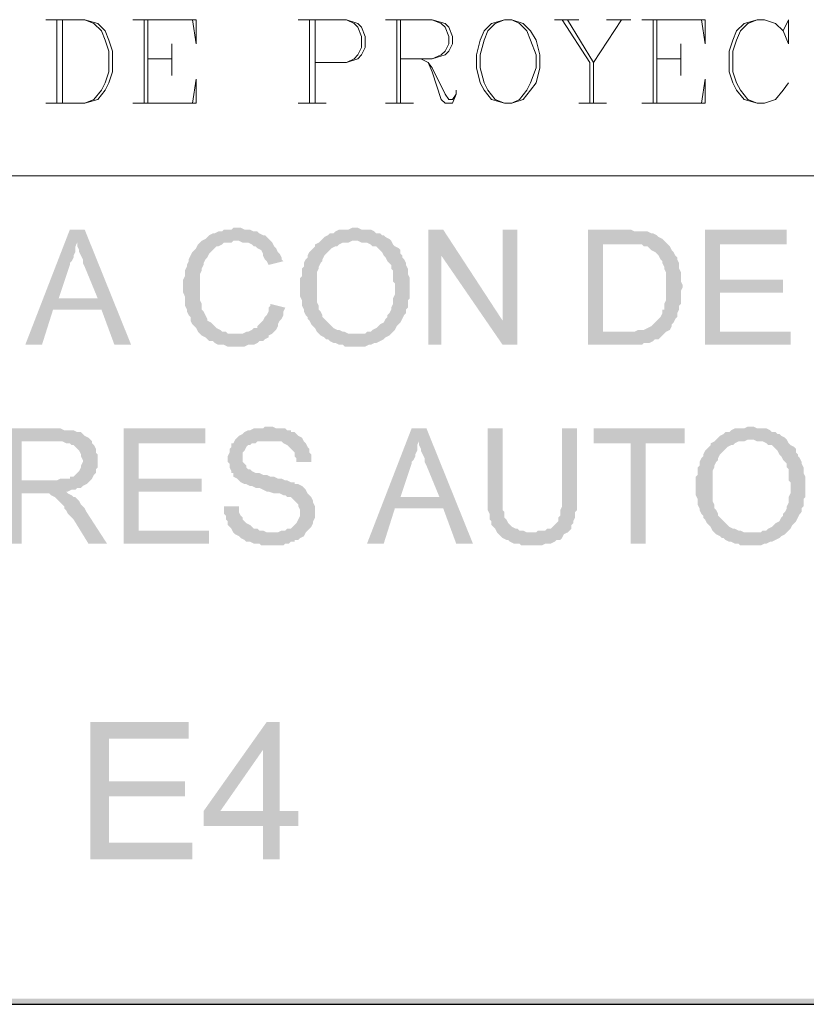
# Model space of a CAD drawing. Header units: millimetres. Extents: x 7 to 3083, y -677 to 294.
# Tile 129 of 256: x 1078 to 1096, y 3 to 26. Entities that reach past the tile are written whole.
import ezdxf

# ---------------------------------------------------------------- set-up
doc = ezdxf.new("R2010")
doc.units = ezdxf.units.MM
for name, color, linetype, lineweight in [('DGE_CONTORNOS', 7, 'Continuous', 0), ('DGE_DATOS', 7, 'Continuous', 0), ('DGE_RELLENO', 7, 'Continuous', 0)]:
    doc.layers.add(name, color=color, linetype=linetype, lineweight=lineweight)

# ---------------------------------------------------------------- blocks, each defined once
blk = doc.blocks.new('DGE_BT_004')
at = {"layer": 'DGE_RELLENO', "true_color": 0x000000}
for points in [[(119.9303, 20.8986), (119.5917, 20.8986), (118.5757, 18.2739), (118.9567, 18.2739), (119.2107, 19.0783), (120.3113, 19.0783), (119.3377, 19.3323), (119.5917, 20.0943), (119.5917, 20.1366), (119.634, 20.1789), (119.6763, 20.2636), (119.6763, 20.306), (119.7187, 20.3906), (119.7187, 20.5176), (119.761, 20.6023)], [(119.9303, 20.8986), (119.761, 20.6023), (119.761, 20.5176), (119.8033, 20.4329), (119.8033, 20.3906), (119.8457, 20.306), (119.888, 20.2213), (119.888, 20.1366), (119.9303, 20.0519), (120.2267, 19.3323), (119.3377, 19.3323), (120.3113, 19.0783), (120.6077, 18.2739), (120.9887, 18.2739)], [(123.4017, 20.9409), (123.317, 20.9409), (123.2747, 20.8986), (123.1053, 20.8986), (123.063, 20.8563), (122.9783, 20.8563), (122.8937, 20.814), (122.8513, 20.814), (122.7667, 20.7716), (122.7243, 20.7293), (122.682, 20.6869), (122.5973, 20.6446), (122.555, 20.6023), (122.5127, 20.5599), (122.4703, 20.4753), (122.428, 20.4329), (122.3857, 20.3906), (122.3433, 20.306), (122.301, 20.2213), (122.301, 20.1789), (122.2587, 20.0943), (122.2587, 20.0519), (122.2163, 19.9673), (122.2163, 19.8403), (122.174, 19.7556), (122.174, 19.4593), (122.2163, 19.3746), (122.2163, 19.163), (122.2587, 19.0783), (122.2587, 19.0359), (122.301, 18.9513), (122.3433, 18.9089), (122.3433, 18.8243), (122.3857, 18.7396), (122.428, 18.6973), (122.4703, 18.6549), (122.5127, 18.5703), (122.555, 18.5279), (122.5973, 18.4856), (123.4017, 18.5279), (123.19, 18.5279), (123.1477, 18.5703), (123.063, 18.5703), (123.0207, 18.6126), (122.936, 18.6549), (122.8937, 18.6973), (122.8513, 18.7396), (122.809, 18.782), (122.7243, 18.8243), (122.7243, 18.8666), (122.682, 18.9513), (122.6397, 19.0359), (122.5973, 19.0783), (122.5973, 19.2053), (122.555, 19.29), (122.555, 19.8826), (122.5973, 19.9673), (122.5973, 20.0096), (122.6397, 20.0943), (122.6397, 20.1366), (122.682, 20.2213), (122.7243, 20.2636), (122.7667, 20.3483), (122.809, 20.3906), (122.8513, 20.4329), (122.8937, 20.4753), (122.936, 20.5176), (122.9783, 20.5176), (123.063, 20.5599), (123.1053, 20.6023), (123.2747, 20.6023), (123.317, 20.6446), (124.1637, 20.6446), (124.1213, 20.6869), (124.079, 20.7293), (124.0367, 20.7716), (123.9943, 20.7716), (123.9097, 20.814), (123.8673, 20.8563), (123.7827, 20.8563), (123.698, 20.8986), (123.571, 20.8986), (123.4863, 20.9409)], [(126.111, 20.9409), (126.0263, 20.9409), (125.9417, 20.8986), (125.73, 20.8986), (125.6453, 20.8563), (125.603, 20.814), (125.5183, 20.814), (125.476, 20.7716), (125.3913, 20.7293), (125.349, 20.6869), (125.3067, 20.6446), (126.1533, 20.6446), (126.238, 20.6023), (126.365, 20.6023), (126.4497, 20.5599), (126.492, 20.5176), (126.5767, 20.5176), (126.619, 20.4753), (126.6613, 20.4329), (126.7037, 20.3906), (126.746, 20.306), (126.7883, 20.2636), (126.8307, 20.1789), (126.873, 20.1366), (126.9153, 20.0943), (126.9153, 20.0096), (126.9577, 19.9673), (126.9577, 19.7133), (127, 19.6709), (127, 19.4169), (126.9577, 19.3323), (126.9577, 19.2053), (126.9153, 19.1206), (126.9153, 19.0783), (126.873, 18.9936), (126.8307, 18.9513), (126.8307, 18.9089), (126.7883, 18.8666), (126.746, 18.782), (126.6613, 18.7396), (126.619, 18.6973), (126.5767, 18.6549), (126.492, 18.6126), (126.4497, 18.5703), (126.365, 18.5703), (126.3227, 18.5279), (126.111, 18.5279), (126.9153, 18.5279), (126.9577, 18.5703), (127, 18.6126), (127.0423, 18.6973), (127.0847, 18.7396), (127.127, 18.782), (127.1693, 18.8666), (127.2117, 18.9513), (127.254, 18.9936), (127.254, 19.0783), (127.2963, 19.1206), (127.2963, 19.29), (127.3387, 19.3323), (127.3387, 19.798), (127.2963, 19.8826), (127.2963, 20.0096), (127.254, 20.0943), (127.254, 20.1366), (127.2117, 20.2213), (127.1693, 20.2636), (127.1693, 20.306), (127.127, 20.3483), (127.127, 20.4329), (127.0847, 20.4753), (127, 20.5176), (126.9577, 20.5599), (126.9153, 20.6446), (126.873, 20.6869), (126.7883, 20.7293), (126.746, 20.7716), (126.7037, 20.7716), (126.6613, 20.814), (126.5767, 20.814), (126.5343, 20.8563), (126.4497, 20.8986), (126.238, 20.8986), (126.1533, 20.9409)], [(128.1007, 20.8986), (127.762, 20.8986), (127.762, 18.2739), (128.0583, 18.2739), (128.0583, 20.306)], [(128.1007, 20.8986), (128.0583, 20.306), (129.4553, 18.2739), (129.4553, 18.8243)], [(129.794, 20.8986), (129.4553, 20.8986), (129.4553, 18.2739), (129.794, 18.2739)], [(132.2917, 20.8986), (131.4027, 20.8986), (131.4027, 18.2739), (132.6303, 18.2739), (132.6727, 18.3163), (132.7997, 18.3163), (132.8843, 18.3586), (132.9267, 18.4009), (133.0113, 18.4009), (133.0537, 18.4433), (133.096, 18.4856), (133.1383, 18.5279), (133.1807, 18.5703), (131.7413, 18.5703), (131.7413, 20.5599), (132.2917, 20.5599), (133.1807, 20.6023), (133.1383, 20.6446), (133.096, 20.6869), (133.0113, 20.7293), (132.969, 20.7716), (132.8843, 20.814), (132.842, 20.814), (132.7573, 20.8563), (132.461, 20.8563), (132.3763, 20.8986)], [(135.9323, 20.8986), (134.0697, 20.8986), (134.0697, 18.2739), (136.017, 18.2739), (136.017, 18.5703), (134.4083, 18.5703), (134.4083, 19.4593), (135.8477, 19.4593), (135.8477, 19.7556), (134.4083, 19.7556), (134.4083, 20.5599), (135.9323, 20.5599)], [(124.1637, 20.6446), (123.4017, 20.6446), (123.444, 20.6446), (123.5287, 20.6023), (123.6557, 20.6023), (123.7403, 20.5599), (123.7827, 20.5176), (123.825, 20.5176), (123.8673, 20.4753), (123.952, 20.4329), (123.9943, 20.3483), (123.9943, 20.306), (124.0367, 20.2213), (124.079, 20.1789), (124.1213, 20.0943), (124.46, 20.1789), (124.4177, 20.2213), (124.4177, 20.2636), (124.3753, 20.3483), (124.333, 20.3906), (124.2907, 20.4753), (124.2483, 20.5176), (124.206, 20.6023)], [(125.3067, 20.6446), (125.2643, 20.6023), (125.1797, 20.5599), (125.1797, 20.5176), (125.1373, 20.4753), (125.095, 20.4329), (125.0527, 20.3906), (125.0103, 20.306), (125.0103, 20.2636), (124.968, 20.2213), (124.9257, 20.1366), (124.9257, 20.0519), (124.8833, 20.0096), (124.8833, 19.8403), (124.841, 19.798), (124.841, 19.3746), (124.8833, 19.29), (124.8833, 19.163), (124.9257, 19.0783), (124.9257, 19.0359), (124.968, 18.9513), (125.0103, 18.9089), (125.0103, 18.8666), (125.0527, 18.8243), (125.095, 18.7396), (125.1373, 18.6973), (125.1797, 18.6549), (125.222, 18.5703), (125.2643, 18.5279), (125.3067, 18.4856), (125.3913, 18.4433), (125.4337, 18.4009), (125.476, 18.4009), (125.5183, 18.3586), (125.603, 18.3163), (125.6453, 18.3163), (125.73, 18.2739), (125.8147, 18.2739), (125.857, 18.2316), (126.111, 18.2316), (126.3227, 18.2316), (126.4073, 18.2739), (126.4497, 18.2739), (126.5343, 18.3163), (126.5767, 18.3163), (126.6613, 18.3586), (126.746, 18.4009), (126.7883, 18.4433), (126.873, 18.4856), (126.9153, 18.5279), (125.9417, 18.5279), (125.857, 18.5703), (125.8147, 18.5703), (125.73, 18.6126), (125.6877, 18.6126), (125.603, 18.6549), (125.5607, 18.6973), (125.5183, 18.7396), (125.476, 18.782), (125.4337, 18.8243), (125.3913, 18.8666), (125.349, 18.9089), (125.349, 18.9513), (125.3067, 19.0359), (125.2643, 19.0783), (125.2643, 19.163), (125.222, 19.2476), (125.222, 19.9249), (125.2643, 20.0096), (125.2643, 20.0519), (125.3067, 20.1366), (125.349, 20.1789), (125.349, 20.2213), (125.3913, 20.306), (125.4337, 20.3483), (125.476, 20.3906), (125.5183, 20.4329), (125.5607, 20.4753), (125.6453, 20.5176), (125.6877, 20.5176), (125.73, 20.5599), (125.8147, 20.6023), (125.9417, 20.6023), (126.0263, 20.6446), (126.111, 20.6446)], [(133.1807, 20.6023), (132.2917, 20.5599), (132.6303, 20.5599), (132.6727, 20.5176), (132.7573, 20.5176), (132.7997, 20.4753), (132.842, 20.4329), (132.9267, 20.3906), (132.969, 20.3483), (133.0113, 20.306), (133.0537, 20.2213), (133.096, 20.1789), (133.096, 20.1366), (133.1383, 20.0519), (133.1383, 20.0096), (133.1807, 19.9249), (133.1807, 19.29), (133.1383, 19.2053), (133.1383, 19.0783), (133.096, 19.0783), (133.096, 18.9936), (133.0537, 18.9089), (133.0113, 18.8666), (132.969, 18.8243), (132.9267, 18.782), (132.8843, 18.7396), (132.842, 18.6973), (132.7573, 18.6549), (132.6727, 18.6126), (132.5457, 18.6126), (132.461, 18.5703), (131.7413, 18.5703), (133.1807, 18.5703), (133.2653, 18.6126), (133.3077, 18.6973), (133.3077, 18.7396), (133.35, 18.782), (133.3923, 18.8666), (133.4347, 18.9089), (133.4347, 18.9936), (133.477, 19.0783), (133.477, 19.163), (133.5193, 19.2053), (133.5193, 19.5016), (133.5617, 19.5863), (133.5617, 19.6286), (133.5193, 19.7133), (133.5193, 19.9249), (133.477, 20.0096), (133.477, 20.1366), (133.4347, 20.2213), (133.4347, 20.2636), (133.3923, 20.306), (133.35, 20.3906), (133.3077, 20.4329), (133.2653, 20.5176), (133.223, 20.5599)], [(124.1637, 19.2053), (124.1637, 19.163), (124.1213, 19.1206), (124.1213, 19.0359), (124.079, 18.9513), (124.0367, 18.9089), (123.9943, 18.8243), (123.952, 18.782), (123.9097, 18.7396), (123.8673, 18.6973), (123.8673, 18.6549), (123.7827, 18.6549), (123.7403, 18.6126), (123.6557, 18.5703), (123.6133, 18.5703), (123.5287, 18.5279), (123.4017, 18.5279), (122.5973, 18.4856), (122.682, 18.4433), (122.7243, 18.4009), (122.7667, 18.3586), (122.8513, 18.3586), (122.8937, 18.3163), (122.9783, 18.2739), (123.1053, 18.2739), (123.19, 18.2316), (123.571, 18.2316), (123.6557, 18.2739), (123.7827, 18.2739), (123.8673, 18.3163), (123.9097, 18.3586), (123.9943, 18.3586), (124.0367, 18.4009), (124.1213, 18.4433), (124.1213, 18.4856), (124.206, 18.5279), (124.2483, 18.5703), (124.2907, 18.6126), (124.333, 18.6973), (124.333, 18.7396), (124.3753, 18.8243), (124.4177, 18.8666), (124.46, 18.9513), (124.46, 19.0359), (124.5023, 19.1206)], [(124.1213, 16.4113), (124.0367, 16.4113), (123.9943, 16.3689), (123.7827, 16.3689), (123.698, 16.3266), (123.6557, 16.3266), (123.571, 16.2843), (123.5287, 16.2419), (123.444, 16.1996), (123.4017, 16.1573), (123.3593, 16.115), (123.317, 16.0303), (123.2747, 16.0303), (123.2747, 15.9456), (123.2323, 15.9033), (123.2323, 15.8186), (123.19, 15.7339), (123.19, 15.607), (123.2323, 15.5646), (123.2323, 15.4799), (123.2747, 15.3953), (123.2747, 15.3529), (123.317, 15.3529), (123.317, 15.2683), (123.4017, 15.2259), (123.444, 15.1836), (123.4863, 15.1413), (123.571, 15.0989), (123.6133, 15.0989), (123.698, 15.0566), (123.7403, 15.0566), (123.825, 15.0143), (123.9097, 15.0143), (123.9943, 14.972), (124.079, 14.9296), (124.1213, 14.9296), (124.2483, 14.8873), (124.3753, 14.8873), (124.46, 14.8449), (124.5023, 14.8449), (124.5447, 14.8026), (124.6293, 14.8026), (124.6717, 14.7603), (124.714, 14.7179), (124.7563, 14.6756), (124.7987, 14.6333), (124.7987, 14.5909), (124.841, 14.5063), (124.841, 14.3793), (124.7987, 14.2946), (124.7563, 14.2099), (124.714, 14.1676), (124.6717, 14.1253), (124.6293, 14.0829), (124.5447, 14.0829), (124.5023, 14.0406), (124.4177, 14.0406), (124.333, 13.9983), (123.317, 13.9983), (123.3593, 13.956), (123.444, 13.9136), (123.4863, 13.8713), (123.571, 13.8289), (123.6133, 13.7866), (123.698, 13.7866), (123.7827, 13.7443), (123.9097, 13.7443), (123.952, 13.7019), (124.206, 13.7019), (124.46, 13.7019), (124.5023, 13.7443), (124.587, 13.7443), (124.6293, 13.7866), (124.714, 13.7866), (124.714, 13.8289), (124.7987, 13.8289), (124.841, 13.8713), (124.9257, 13.9136), (124.968, 13.9983), (125.0103, 14.0406), (125.0527, 14.0829), (125.095, 14.1253), (125.1373, 14.2099), (125.1373, 14.2523), (125.1797, 14.3369), (125.1797, 14.5909), (125.1373, 14.6756), (125.1373, 14.7179), (125.095, 14.8026), (125.0527, 14.8449), (125.0103, 14.8873), (124.968, 14.972), (124.9257, 15.0143), (124.8833, 15.0566), (124.7987, 15.0989), (124.714, 15.0989), (124.714, 15.1413), (124.6293, 15.1413), (124.5447, 15.1836), (124.5023, 15.1836), (124.4177, 15.2259), (124.333, 15.2259), (124.2483, 15.2683), (124.1637, 15.2683), (124.079, 15.3106), (123.9943, 15.3106), (123.9097, 15.3529), (123.825, 15.3529), (123.7403, 15.3953), (123.698, 15.4376), (123.6557, 15.4376), (123.6133, 15.4799), (123.6133, 15.5223), (123.571, 15.5646), (123.5287, 15.607), (123.5287, 15.8186), (123.571, 15.8609), (123.6133, 15.9456), (123.6557, 15.988), (123.698, 15.988), (123.7403, 16.0303), (123.825, 16.0303), (123.8673, 16.0726), (124.9257, 16.0726), (124.8833, 16.1573), (124.7987, 16.1996), (124.7563, 16.2419), (124.714, 16.2843), (124.6293, 16.2843), (124.6293, 16.3266), (124.5447, 16.3266), (124.5023, 16.3689), (124.2907, 16.3689), (124.206, 16.4113)], [(135.128, 16.4113), (135.0433, 16.4113), (134.9587, 16.3689), (134.747, 16.3689), (134.6623, 16.3266), (134.62, 16.2843), (134.5353, 16.2843), (134.493, 16.2419), (134.4083, 16.1996), (134.366, 16.1573), (134.3237, 16.115), (135.1703, 16.115), (135.255, 16.0726), (135.382, 16.0726), (135.4667, 16.0303), (135.509, 15.988), (135.5937, 15.988), (135.636, 15.9456), (135.6783, 15.9033), (135.7207, 15.8609), (135.763, 15.7763), (135.8053, 15.7339), (135.8477, 15.6493), (135.89, 15.607), (135.9323, 15.5646), (135.9323, 15.4799), (135.9747, 15.4376), (135.9747, 15.1836), (136.017, 15.1413), (136.017, 14.8873), (135.9747, 14.8026), (135.9747, 14.6756), (135.9323, 14.5909), (135.9323, 14.5486), (135.89, 14.464), (135.8477, 14.4216), (135.8477, 14.3793), (135.8053, 14.3369), (135.763, 14.2523), (135.6783, 14.2099), (135.636, 14.1676), (135.5937, 14.1253), (135.509, 14.0829), (135.4667, 14.0406), (135.382, 14.0406), (135.3397, 13.9983), (135.128, 13.9983), (135.9323, 13.9983), (135.9747, 14.0406), (136.017, 14.0829), (136.0593, 14.1676), (136.1017, 14.2099), (136.144, 14.2523), (136.1863, 14.3369), (136.2287, 14.4216), (136.271, 14.464), (136.271, 14.5486), (136.3133, 14.5909), (136.3133, 14.7603), (136.3557, 14.8026), (136.3557, 15.2683), (136.3133, 15.3529), (136.3133, 15.4799), (136.271, 15.5646), (136.271, 15.607), (136.2287, 15.6916), (136.1863, 15.7339), (136.1863, 15.7763), (136.144, 15.8186), (136.144, 15.9033), (136.1017, 15.9456), (136.017, 15.988), (135.9747, 16.0303), (135.9323, 16.115), (135.89, 16.1573), (135.8053, 16.1996), (135.763, 16.2419), (135.7207, 16.2419), (135.6783, 16.2843), (135.5937, 16.2843), (135.5513, 16.3266), (135.4667, 16.3689), (135.255, 16.3689), (135.1703, 16.4113)], [(119.2953, 16.3689), (118.1523, 16.3689), (118.1523, 13.7443), (118.491, 13.7443), (118.491, 14.8873), (118.872, 14.8873), (119.507, 14.9296), (119.5493, 14.9296), (119.634, 14.972), (119.7187, 14.972), (119.761, 15.0143), (119.8457, 15.0143), (119.888, 15.0566), (119.9727, 15.0989), (120.015, 15.1413), (120.0573, 15.1836), (118.491, 15.1836), (118.491, 16.0726), (119.2953, 16.0726), (120.0573, 16.115), (120.015, 16.1573), (119.9303, 16.1996), (119.888, 16.2419), (119.8457, 16.2843), (119.761, 16.2843), (119.6763, 16.3266), (119.4647, 16.3266), (119.38, 16.3689)], [(122.682, 16.3689), (120.8193, 16.3689), (120.8193, 13.7443), (122.7667, 13.7443), (122.7667, 14.0406), (121.158, 14.0406), (121.158, 14.9296), (122.5973, 14.9296), (122.5973, 15.2259), (121.158, 15.2259), (121.158, 16.0303), (122.682, 16.0303)], [(127.7197, 16.3689), (127.381, 16.3689), (126.365, 13.7443), (126.746, 13.7443), (127, 14.5486), (128.1007, 14.5486), (127.127, 14.8026), (127.381, 15.5646), (127.381, 15.607), (127.4233, 15.6493), (127.4657, 15.7339), (127.4657, 15.7763), (127.508, 15.8609), (127.508, 15.988), (127.5503, 16.0726)], [(127.7197, 16.3689), (127.5503, 16.0726), (127.5503, 15.988), (127.5927, 15.9033), (127.5927, 15.8609), (127.635, 15.7763), (127.6773, 15.6916), (127.6773, 15.607), (127.7197, 15.5223), (128.016, 14.8026), (127.127, 14.8026), (128.1007, 14.5486), (128.397, 13.7443), (128.778, 13.7443)], [(129.4553, 16.3689), (129.1167, 16.3689), (129.1167, 14.5063), (129.159, 14.4216), (129.159, 14.2946), (129.2013, 14.2523), (129.2013, 14.1676), (129.2437, 14.1253), (129.286, 14.0829), (129.3283, 13.9983), (130.0903, 13.9983), (130.0057, 13.9983), (129.921, 14.0406), (129.8363, 14.0406), (129.794, 14.0829), (129.7517, 14.0829), (129.667, 14.1253), (129.6247, 14.1676), (129.5823, 14.2099), (129.54, 14.2946), (129.4977, 14.3369), (129.4977, 14.464), (129.4553, 14.5063), (129.4553, 14.8449)], [(131.1487, 16.3689), (130.81, 16.3689), (130.81, 14.5909), (130.7677, 14.5063), (130.7677, 14.3793), (130.7253, 14.3369), (130.7253, 14.2523), (130.683, 14.2099), (130.6407, 14.1676), (130.5983, 14.1253), (130.556, 14.0829), (130.4713, 14.0829), (130.429, 14.0406), (130.2597, 14.0406), (130.2173, 13.9983), (129.3283, 13.9983), (129.3707, 13.956), (129.413, 13.9136), (129.4553, 13.8713), (129.54, 13.8289), (129.5823, 13.8289), (129.6247, 13.7866), (129.7093, 13.7443), (129.8363, 13.7443), (129.8787, 13.7019), (130.3443, 13.7019), (130.429, 13.7443), (130.556, 13.7443), (130.6407, 13.7866), (130.683, 13.8289), (130.7677, 13.8289), (130.81, 13.8713), (130.8523, 13.956), (130.937, 13.9983), (130.9793, 14.0406), (131.0217, 14.0829), (131.0217, 14.1676), (131.064, 14.2099), (131.064, 14.2523), (131.1063, 14.3369), (131.1063, 14.464), (131.1487, 14.5063), (131.1487, 14.8449)], [(133.604, 16.3689), (131.5297, 16.3689), (131.5297, 16.0303), (132.3763, 16.0303), (132.3763, 13.7443), (132.715, 13.7443), (132.715, 16.0303), (133.604, 16.0303)], [(120.0573, 16.115), (119.2953, 16.0726), (119.4223, 16.0726), (119.507, 16.0303), (119.5917, 16.0303), (119.634, 15.988), (119.6763, 15.988), (119.7187, 15.9456), (119.761, 15.9033), (119.8033, 15.8609), (119.8457, 15.7763), (119.8457, 15.7339), (119.888, 15.6493), (119.888, 15.607), (119.8457, 15.5223), (119.8457, 15.4799), (119.8033, 15.3953), (119.761, 15.3529), (119.7187, 15.3106), (119.6763, 15.2683), (119.5917, 15.2683), (119.5917, 15.2259), (119.38, 15.2259), (119.2953, 15.1836), (118.491, 15.1836), (120.0573, 15.1836), (120.0997, 15.2259), (120.142, 15.3106), (120.1843, 15.3529), (120.1843, 15.4376), (120.2267, 15.4799), (120.2267, 15.7763), (120.1843, 15.8186), (120.1843, 15.9033), (120.142, 15.988), (120.0997, 16.0303), (120.0997, 16.0726)], [(124.9257, 16.0726), (124.1213, 16.0726), (124.4177, 16.0726), (124.46, 16.0303), (124.5447, 15.988), (124.587, 15.9456), (124.6293, 15.9033), (124.6717, 15.8609), (124.714, 15.8186), (124.714, 15.7339), (124.7563, 15.6916), (124.7563, 15.607), (125.095, 15.607), (125.095, 15.7763), (125.0527, 15.8186), (125.0527, 15.9033), (125.0103, 15.9456), (124.968, 16.0303)], [(134.3237, 16.115), (134.2813, 16.0726), (134.1967, 16.0303), (134.1967, 15.988), (134.1543, 15.9456), (134.112, 15.9033), (134.0697, 15.8609), (134.0273, 15.7763), (134.0273, 15.7339), (133.985, 15.6916), (133.9427, 15.607), (133.9427, 15.5223), (133.9003, 15.4799), (133.9003, 15.3106), (133.858, 15.2683), (133.858, 14.8449), (133.9003, 14.7603), (133.9003, 14.6333), (133.9427, 14.5486), (133.9427, 14.5063), (133.985, 14.4216), (134.0273, 14.3793), (134.0273, 14.3369), (134.0697, 14.2946), (134.112, 14.2099), (134.1543, 14.1676), (134.1967, 14.1253), (134.239, 14.0406), (134.2813, 13.9983), (134.3237, 13.956), (134.4083, 13.9136), (134.4507, 13.8713), (134.493, 13.8713), (134.5353, 13.8289), (134.62, 13.7866), (134.6623, 13.7866), (134.747, 13.7443), (134.8317, 13.7443), (134.874, 13.7019), (135.128, 13.7019), (135.3397, 13.7019), (135.4243, 13.7443), (135.4667, 13.7443), (135.5513, 13.7866), (135.5937, 13.7866), (135.6783, 13.8289), (135.763, 13.8713), (135.8053, 13.9136), (135.89, 13.956), (135.9323, 13.9983), (134.9587, 13.9983), (134.874, 14.0406), (134.8317, 14.0406), (134.747, 14.0829), (134.7047, 14.0829), (134.62, 14.1253), (134.5777, 14.1676), (134.5353, 14.2099), (134.493, 14.2523), (134.4507, 14.2946), (134.4083, 14.3369), (134.366, 14.3793), (134.366, 14.4216), (134.3237, 14.5063), (134.2813, 14.5486), (134.2813, 14.6333), (134.239, 14.7179), (134.239, 15.3953), (134.2813, 15.4799), (134.2813, 15.5223), (134.3237, 15.607), (134.366, 15.6493), (134.366, 15.6916), (134.4083, 15.7763), (134.4507, 15.8186), (134.493, 15.8609), (134.5353, 15.9033), (134.5777, 15.9456), (134.6623, 15.988), (134.7047, 15.988), (134.747, 16.0303), (134.8317, 16.0726), (134.9587, 16.0726), (135.0433, 16.115), (135.128, 16.115)], [(119.507, 14.9296), (118.872, 14.8873), (119.126, 14.8873), (119.1683, 14.8449), (119.253, 14.8026), (119.2953, 14.7603), (119.3377, 14.7179), (119.4223, 14.6333), (119.4647, 14.5909), (119.4647, 14.5486), (119.507, 14.5063), (119.5493, 14.4216), (119.5917, 14.3793), (119.6763, 14.2946), (120.015, 13.7443), (120.4383, 13.7443), (119.9727, 14.464), (119.9303, 14.5486), (119.888, 14.5909), (119.8457, 14.6333), (119.8033, 14.7179), (119.761, 14.7603), (119.7187, 14.8026), (119.6763, 14.8026), (119.634, 14.8449), (119.5493, 14.8873)], [(123.444, 14.5909), (123.1053, 14.5909), (123.1053, 14.4216), (123.1477, 14.3793), (123.1477, 14.2946), (123.19, 14.2523), (123.19, 14.1676), (123.2323, 14.1253), (123.2747, 14.0829), (123.317, 13.9983), (124.206, 13.9983), (124.079, 13.9983), (123.9943, 14.0406), (123.9097, 14.0406), (123.8673, 14.0829), (123.7827, 14.0829), (123.7403, 14.1253), (123.698, 14.1676), (123.6133, 14.2099), (123.571, 14.2523), (123.5287, 14.2946), (123.5287, 14.3369), (123.4863, 14.3793), (123.444, 14.464), (123.444, 14.5486)], [(122.301, 9.6803), (120.0573, 9.6803), (120.0573, 6.5476), (122.3857, 6.5476), (122.3857, 6.9286), (120.4807, 6.9286), (120.4807, 7.9869), (122.2163, 7.9869), (122.2163, 8.3256), (120.4807, 8.3256), (120.4807, 9.2993), (122.301, 9.2993)], [(124.3753, 9.6803), (124.079, 9.6803), (122.6397, 7.6483), (122.6397, 7.3096), (123.9943, 7.3096), (123.9943, 6.5476), (124.3753, 6.5476), (124.3753, 7.3096), (124.7987, 7.3096), (124.7987, 7.6483), (123.0207, 7.6483), (123.9943, 9.0453)], [(124.3753, 9.6803), (123.9943, 9.0453), (123.9943, 7.6483), (123.0207, 7.6483), (124.3753, 7.6483)], [(201.9723, 3.2456), (201.8453, 3.3726), (23.5797, 3.2456)], [(201.8453, 3.3726), (23.5797, 3.2456), (23.7067, 3.3726)]]:
    blk.add_hatch(color=18, dxfattribs=at).paths.add_polyline_path(points, flags=0)
at = {"layer": 'DGE_CONTORNOS', "lineweight": 5}
for points in [[(119.0413, 25.6823), (119.9303, 25.6823), (120.2267, 25.5976), (120.396, 25.4283), (120.4807, 25.2166), (120.5653, 24.9626), (120.5653, 24.497), (120.4807, 24.2429), (120.396, 24.0736), (120.2267, 23.8619), (119.9303, 23.7773), (119.0413, 23.7773)], [(119.2953, 25.6823), (119.2953, 23.7773)], [(119.4223, 25.6823), (119.4223, 23.7773)], [(119.9303, 25.6823), (120.142, 25.5976), (120.3113, 25.4283), (120.396, 25.2166), (120.4807, 24.9626), (120.4807, 24.497), (120.396, 24.2429), (120.3113, 24.0736), (120.142, 23.8619), (119.9303, 23.7773)], [(121.031, 25.6823), (122.4703, 25.6823), (122.4703, 25.132), (122.3857, 25.6823)], [(121.285, 25.6823), (121.285, 23.7773)], [(121.3697, 25.6823), (121.3697, 23.7773)], [(124.7987, 25.6823), (125.8993, 25.6823), (126.1533, 25.5976), (126.238, 25.513), (126.3227, 25.3013), (126.3227, 25.0473), (126.238, 24.8779), (126.1533, 24.7933), (125.8993, 24.7086), (125.1797, 24.7086)], [(125.0527, 25.6823), (125.0527, 23.7773)], [(125.1797, 25.6823), (125.1797, 23.7773)], [(125.8993, 25.6823), (126.0687, 25.5976), (126.1533, 25.513), (126.238, 25.3013), (126.238, 25.0473), (126.1533, 24.8779), (126.0687, 24.7933), (125.8993, 24.7086)], [(126.7883, 25.6823), (127.8467, 25.6823), (128.143, 25.5976), (128.2277, 25.513), (128.3123, 25.3013), (128.3123, 25.132), (128.2277, 24.9626), (128.143, 24.8779), (127.8467, 24.7933), (127.127, 24.7933)], [(127.0423, 25.6823), (127.0423, 23.7773)], [(127.127, 25.6823), (127.127, 23.7773)], [(127.8467, 25.6823), (128.0583, 25.5976), (128.143, 25.513), (128.2277, 25.3013), (128.2277, 25.132), (128.143, 24.9626), (128.0583, 24.8779), (127.8467, 24.7933)], [(129.4977, 25.6823), (129.2013, 25.5976), (129.032, 25.4283), (128.9473, 25.2166), (128.8627, 24.8779), (128.8627, 24.5816), (128.9473, 24.2429), (129.032, 24.0736), (129.2013, 23.8619), (129.4977, 23.7773), (129.667, 23.7773), (129.921, 23.8619), (130.0903, 24.0736), (130.2173, 24.2429), (130.302, 24.5816), (130.302, 24.8779), (130.2173, 25.2166), (130.0903, 25.4283), (129.921, 25.5976), (129.667, 25.6823), (129.4977, 25.6823), (129.286, 25.5976), (129.1167, 25.4283), (129.032, 25.2166), (128.9473, 24.8779), (128.9473, 24.5816), (129.032, 24.2429), (129.1167, 24.0736), (129.286, 23.8619), (129.4977, 23.7773)], [(129.667, 23.7773), (129.8363, 23.8619), (130.0057, 24.0736), (130.0903, 24.2429), (130.2173, 24.5816), (130.2173, 24.8779), (130.0903, 25.2166), (130.0057, 25.4283), (129.8363, 25.5976), (129.667, 25.6823)], [(130.6407, 25.6823), (131.191, 25.6823)], [(130.81, 25.6823), (131.445, 24.7086), (131.445, 23.7773)], [(130.937, 25.6823), (131.5297, 24.7086), (131.5297, 23.7773)], [(132.1647, 25.6823), (131.5297, 24.7086)], [(131.826, 25.6823), (132.3763, 25.6823)], [(132.6303, 25.6823), (134.0697, 25.6823), (134.0697, 25.132), (133.985, 25.6823)], [(132.8843, 25.6823), (132.8843, 23.7773)], [(132.969, 25.6823), (132.969, 23.7773)], [(135.8477, 25.4283), (135.9747, 25.132), (135.9747, 25.6823), (135.8477, 25.4283), (135.6783, 25.5976), (135.4243, 25.6823), (135.255, 25.6823), (134.9587, 25.5976), (134.7893, 25.4283), (134.7047, 25.2166), (134.62, 24.9626), (134.62, 24.497), (134.7047, 24.2429), (134.7893, 24.0736), (134.9587, 23.8619), (135.255, 23.7773), (135.4243, 23.7773), (135.6783, 23.8619), (135.8477, 24.0736), (135.9747, 24.2429)], [(135.255, 25.6823), (135.0433, 25.5976), (134.874, 25.4283), (134.7893, 25.2166), (134.7047, 24.9626), (134.7047, 24.497), (134.7893, 24.2429), (134.874, 24.0736), (135.0433, 23.8619), (135.255, 23.7773)], [(121.92, 25.132), (121.92, 24.4123)], [(133.5193, 25.132), (133.5193, 24.4123)], [(121.3697, 24.7933), (121.92, 24.7933)], [(127.5927, 24.7933), (127.762, 24.7086), (127.8467, 24.5816), (128.143, 23.989), (128.2277, 23.8619), (128.3123, 23.8619), (128.397, 23.989)], [(127.762, 24.7086), (127.8467, 24.497), (128.0583, 23.8619), (128.143, 23.7773), (128.3123, 23.7773), (128.397, 23.989), (128.397, 24.0736)], [(132.969, 24.7933), (133.5193, 24.7933)], [(121.031, 23.7773), (122.4703, 23.7773), (122.4703, 24.3276), (122.3857, 23.7773)], [(132.6303, 23.7773), (134.0697, 23.7773), (134.0697, 24.3276), (133.985, 23.7773)], [(124.7987, 23.7773), (125.4337, 23.7773)], [(126.7883, 23.7773), (127.4233, 23.7773)], [(131.191, 23.7773), (131.826, 23.7773)]]:
    blk.add_lwpolyline(points, dxfattribs=at)
at = {"layer": 'DGE_CONTORNOS', "lineweight": 9}
blk.add_lwpolyline([(23.5797, 22.1263), (201.9723, 22.1263)], dxfattribs=at)
at = {"layer": 'DGE_CONTORNOS', "lineweight": 25}
blk.add_lwpolyline([(7.874, 3.2456), (201.9723, 3.2456)], dxfattribs=at)
at = {"layer": 'DGE_DATOS', "flags": 1}
for tag, p in [('NORMA', (12, -5)), ('LAMINA', (12, -8)), ('PAGINA_PDF', (12, -11))]:
    blk.add_attdef(tag, p, '', height=1.5, dxfattribs=at)

msp = doc.modelspace()

# ---------------------------------------------------------------- block references
msp.add_blockref('DGE_BT_004', (960, 0))

doc.saveas('drawing.dxf')
